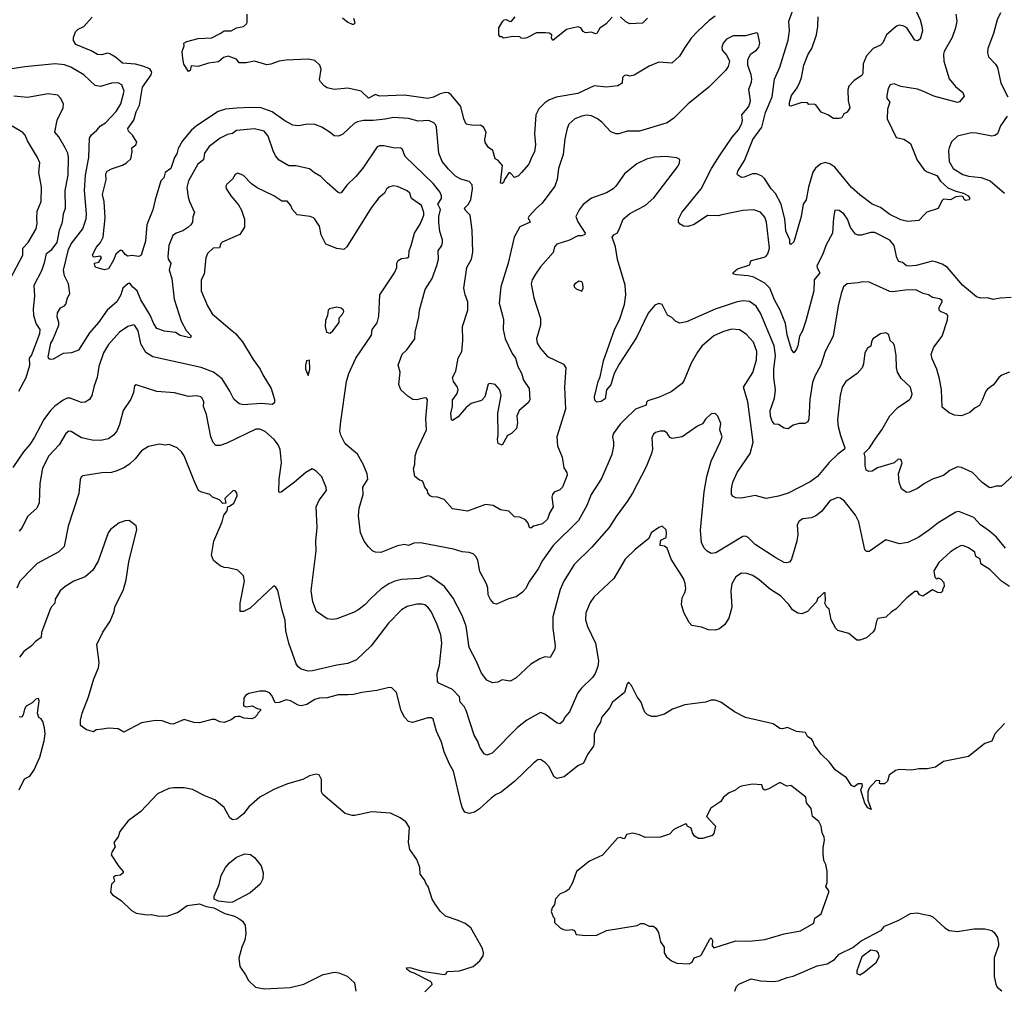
# Model space of a CAD drawing. Extents: x 1863118 to 1989590, y 394482 to 532474.
# Tile 195 of 215: x 1931679 to 1938836, y 502302 to 509355. Entities that reach past the tile are written whole.
import ezdxf

# ---------------------------------------------------------------- set-up
doc = ezdxf.new("R2010")
doc.units = 0

msp = doc.modelspace()

# ---------------------------------------------------------------- linework, layer by layer
at = {"layer": '0CON20XD'}
for points in [[(1938164.2, 509485), (1938224.4, 509355), (1938237.7, 509307.7), (1938241.5, 509275), (1938225, 509213.3), (1938205, 509201.2), (1938185, 509206.2), (1938127.1, 509295), (1938105, 509307.8), (1938075, 509314.4), (1938052.7, 509307.3), (1937979.2, 509245), (1937952.1, 509187.9), (1937935, 509171.4), (1937883.6, 509146.4), (1937835, 509093.8), (1937809.2, 509035), (1937806.9, 508965), (1937801.1, 508948.9), (1937745, 508913.5), (1937706.8, 508873.2), (1937698.7, 508845), (1937700.9, 508765), (1937713.1, 508715), (1937695, 508684.2), (1937669.3, 508670.7), (1937655, 508643.3), (1937635, 508636.2), (1937595, 508637.5), (1937552.5, 508665), (1937504.3, 508684.3), (1937465, 508737.5), (1937455, 508742.5), (1937415, 508740), (1937405, 508750), (1937365, 508752.5), (1937285, 508726.7), (1937275, 508730), (1937274.2, 508754.2), (1937290, 508805), (1937329.6, 508860.4), (1937348.9, 508901.1), (1937361.5, 508935), (1937379.2, 509025), (1937410, 509105), (1937436.6, 509145), (1937470, 509245), (1937481.8, 509305), (1937483.2, 509375)], [(1938482.9, 509395), (1938491.4, 509345), (1938481.9, 509295), (1938456.7, 509225), (1938400, 509125), (1938394.3, 509105), (1938395.7, 509055), (1938434.6, 508924.6), (1938480.3, 508870.3), (1938535.7, 508825.7), (1938545, 508800), (1938511.7, 508758.3), (1938495, 508752.5), (1938325, 508798.5), (1938245, 508835.5), (1938205, 508850.5), (1938085, 508870), (1938035, 508890), (1938007, 508883), (1937991.2, 508855), (1937981.2, 508805), (1937983.3, 508785), (1938004, 508755), (1937986.7, 508705), (1937984.2, 508635), (1938050.3, 508500.3), (1938105, 508486.2), (1938153.3, 508455), (1938203.6, 508333.6), (1938253.7, 508263.7), (1938275, 508249.2), (1938345, 508222.9), (1938372.3, 508182.3), (1938424.6, 508134.6), (1938485, 508108.6), (1938540, 508095), (1938573.3, 508075), (1938586.7, 508055), (1938580, 508045), (1938555, 508041.2), (1938545, 508047.5), (1938538, 508068), (1938525, 508073.8), (1938485, 508068.6), (1938445, 508046.2), (1938395, 508050.8), (1938381.7, 508038.3), (1938355.8, 507984.2), (1938274.1, 507955.9), (1938260, 507945), (1938213.9, 507896.1), (1938135, 507888.8), (1938085, 507901.4), (1938005, 507938.8), (1937935, 507990), (1937875, 508015.7), (1937785, 508083.3), (1937726, 508136), (1937605, 508284.5), (1937568.1, 508308.1), (1937535, 508316.7), (1937502.4, 508307.6), (1937463.9, 508276.1), (1937445, 508246.7), (1937412.4, 508137.6), (1937396.8, 508045), (1937374.6, 508015), (1937360.5, 507925), (1937305, 507741.2), (1937285, 507721.2), (1937276.4, 507726.4), (1937276, 507755), (1937248.1, 507818.1), (1937245.9, 507855), (1937240.8, 507905), (1937215, 508015.7), (1937172.3, 508092.3), (1937142.2, 508125), (1937092.2, 508202.2), (1937070.2, 508220.2), (1937035, 508234.4), (1937005, 508234.3), (1936945, 508210), (1936925, 508208.8), (1936896.7, 508226.7), (1936894, 508235), (1936899.4, 508255), (1936948.1, 508331.9), (1937009.3, 508485), (1937074, 508575), (1937100.1, 508679.9), (1937148.9, 508795), (1937166.7, 508923.3), (1937205, 509010), (1937265, 509207.5), (1937274.4, 509275), (1937270, 509345), (1937297.3, 509417.3)], [(1938808.8, 509405), (1938784.2, 509355), (1938757.5, 509255), (1938717.5, 509145), (1938714.2, 509115), (1938721.2, 509085), (1938772.7, 509032.7), (1938787.9, 509007.9), (1938810, 508895), (1938861.9, 508795)], [(1932315, 508253.8), (1932345, 508270.8), (1932425, 508298.1), (1932455, 508315.8), (1932485.8, 508345), (1932495.6, 508395), (1932494.2, 508425), (1932523.6, 508446.4), (1932530.8, 508465), (1932498.6, 508515), (1932469.1, 508545), (1932465.3, 508565), (1932507.8, 508625), (1932526.3, 508685), (1932549.8, 508735), (1932571, 508865), (1932633.3, 508955), (1932640, 508975), (1932625, 508998.9), (1932575, 509017.8), (1932521.3, 509031.3), (1932425, 509038.8), (1932375, 509081.8), (1932335, 509106.4), (1932315, 509110.9), (1932275, 509100.9), (1932243.5, 509103.5), (1932198.4, 509128.4), (1932086, 509175), (1932070, 509205), (1932070, 509225), (1932084.1, 509265.9), (1932103.9, 509286.1), (1932144, 509306), (1932205, 509373.3)], [(1936735, 509381.5), (1936690.9, 509349.1), (1936605, 509270), (1936560.1, 509219.9), (1936515, 509154), (1936475, 509090.8), (1936419.7, 509040.3), (1936324.4, 509045.6), (1936255, 509016.9), (1936145, 508952.5), (1936115, 508943.8), (1936093, 508953), (1936075, 508950), (1936061.2, 508935), (1936058, 508895), (1936026.2, 508875), (1935945, 508864.6), (1935855, 508874.3), (1935735, 508817.9), (1935578.1, 508791.9), (1935525, 508770), (1935495, 508750.5), (1935452.9, 508707.1), (1935430.8, 508665), (1935421.1, 508525), (1935427.8, 508445), (1935421.9, 508395), (1935398.6, 508355), (1935380, 508305), (1935325.7, 508245), (1935305, 508220.8), (1935275, 508208.8), (1935245, 508242.5), (1935235, 508242.5), (1935202.5, 508195), (1935195, 508172.5), (1935185, 508163.8), (1935175, 508167.5), (1935187.5, 508295), (1935155, 508333.8), (1935134.2, 508345), (1935118.6, 508405), (1935086.4, 508426.4), (1935062, 508462), (1935060, 508485), (1935069.2, 508535), (1935052.3, 508572.3), (1935028.3, 508588.3), (1934975.9, 508585.9), (1934925, 508596.7), (1934907.5, 508635), (1934884.5, 508725), (1934815, 508810), (1934795, 508824.4), (1934775, 508826.7), (1934735, 508816.7), (1934686.9, 508793.1), (1934645, 508783.8), (1934476.9, 508806.9), (1934295, 508798.5), (1934265, 508811.9), (1934215, 508784.4), (1934161.2, 508835), (1934065, 508858.5), (1933965, 508847.5), (1933915, 508860), (1933895, 508872), (1933865, 508903.8), (1933858.8, 508918.8), (1933870.6, 508995), (1933860, 509025), (1933825, 509058.9), (1933775, 509068.9), (1933615, 509061.2), (1933565, 509053.8), (1933505, 509031.3), (1933475, 509026.8), (1933385, 509053.5), (1933325, 509040.9), (1933275, 509042.5), (1933255, 509068.8), (1933195, 509090.8), (1933159.8, 509080.2), (1933125, 509048.8), (1933051.7, 509038.3), (1932975, 509016.2), (1932925, 509020), (1932917.5, 508985), (1932905, 508980), (1932873, 509033), (1932863.9, 509073.9), (1932860, 509125), (1932873.3, 509165), (1932872.5, 509185), (1932892.5, 509197.5), (1932975, 509218.6), (1933075, 509224.3), (1933135.8, 509254.2), (1933165, 509273.8), (1933215, 509273.8), (1933255, 509296.2), (1933305, 509306.7), (1933327.5, 509325), (1933332.5, 509335), (1933332.5, 509395)], [(1934025, 509368.8), (1934065, 509337.5), (1934095, 509322.5), (1934107, 509323), (1934117, 509333), (1934107.5, 509365)], [(1935986.1, 509373.9), (1935940.8, 509325), (1935895.6, 509294.4), (1935875, 509254.2), (1935865, 509251.4), (1935835, 509264.4), (1935790.7, 509260.7), (1935775, 509270), (1935758.8, 509295), (1935735, 509304.3), (1935652.5, 509285), (1935555, 509203.8), (1935545, 509220), (1935545.9, 509245.9), (1935526.9, 509256.9), (1935500, 509260), (1935435, 509260.5), (1935365, 509223.3), (1935345, 509217.5), (1935325, 509220), (1935315, 509230), (1935265, 509232.5), (1935195, 509220), (1935185, 509230), (1935171.7, 509231.7), (1935162.5, 509245), (1935162.5, 509295), (1935190, 509345), (1935200, 509355), (1935215, 509357.5), (1935242.7, 509342.7), (1935255, 509344), (1935280, 509375)], [(1936242.7, 509367.3), (1936205, 509329.6), (1936115, 509324.2), (1936085, 509340), (1936046.7, 509375)], [(1938885, 507335.8), (1938805, 507332), (1938755, 507322.5), (1938715, 507333.1), (1938665, 507331.5), (1938635, 507341.1), (1938532, 507425), (1938424.2, 507555), (1938385, 507579.4), (1938335, 507596.7), (1938315, 507599.5), (1938195, 507569.7), (1938145, 507563.1), (1938126.2, 507566.2), (1938095, 507590.8), (1938068.9, 507598.9), (1938055, 507623.8), (1938035.4, 507715), (1938005, 507753.5), (1937895, 507808.9), (1937865, 507809.4), (1937795, 507789.2), (1937775, 507789.2), (1937755, 507797.5), (1937717.1, 507845), (1937695.6, 507905), (1937670.8, 507945), (1937635, 507969.2), (1937605, 507970), (1937594, 507915), (1937587, 507803), (1937541.1, 507718.9), (1937513.6, 507646.4), (1937473.8, 507566.2), (1937475, 507551.2), (1937495.5, 507515), (1937454.5, 507465), (1937451.2, 507385), (1937393.4, 507166.6), (1937369.5, 507095), (1937348.2, 507055), (1937335.4, 506984.6), (1937325, 506961.2), (1937305, 506933.3), (1937288.3, 506958.3), (1937258.7, 507065), (1937245, 507147.5), (1937207.1, 507245), (1937165, 507320), (1937132.5, 507405), (1937095, 507440.9), (1937015, 507483.3), (1936975, 507493.3), (1936890.6, 507500.6), (1936870, 507505), (1936862.5, 507515), (1936895.8, 507544.2), (1936987.3, 507572.7), (1936990, 507595), (1936998, 507605), (1937091.1, 507628.9), (1937102.9, 507635), (1937116.1, 507653.9), (1937128.2, 507695), (1937107.1, 507885), (1937095, 507920), (1937065, 507956.7), (1937015, 507974.5), (1936935, 507968.5), (1936782.4, 507937.6), (1936755, 507930.8), (1936677.7, 507932.3), (1936582.7, 507867.3), (1936535, 507852.5), (1936505, 507856), (1936479.7, 507869.7), (1936468, 507885), (1936467.5, 507905), (1936491.9, 507955), (1936631.4, 508125), (1936708.5, 508275), (1936764.7, 508365.3), (1936858.9, 508501.1), (1936904.5, 508555), (1936928, 508602), (1936932.1, 508625), (1936927.1, 508662.9), (1936978.9, 508725), (1936992.1, 508765), (1936979.1, 508850.9), (1936998.6, 508901.4), (1937000.5, 508925), (1936996.5, 508955), (1936971.5, 509025), (1936970.9, 509065), (1936992.5, 509107.5), (1937034, 509135), (1937051.4, 509155), (1937059.4, 509185), (1937045.7, 509255), (1937035, 509260), (1936955, 509237.5), (1936865, 509238.1), (1936816, 509215), (1936792.5, 509185), (1936782, 509155), (1936786.2, 509135), (1936818.8, 509095), (1936837.5, 509055), (1936829.2, 509015), (1936809.2, 508985), (1936689.2, 508865), (1936538.1, 508745), (1936435, 508639.2), (1936385, 508605.7), (1936185, 508545.6), (1936095, 508546), (1936035, 508526.2), (1936015, 508526.2), (1935975, 508540), (1935910.7, 508610.7), (1935878.8, 508635), (1935835, 508656.7), (1935799.3, 508660.7), (1935765, 508654.4), (1935715, 508634.3), (1935671.4, 508595), (1935658.1, 508565), (1935640.7, 508489.3), (1935630.6, 508375), (1935595.6, 508275), (1935585.6, 508195), (1935569.4, 508145), (1935477.9, 508022.1), (1935435, 507986.2), (1935380, 507925), (1935374.3, 507915), (1935388.8, 507885), (1935315, 507850.8), (1935272.9, 507775), (1935230, 507585), (1935175.6, 507415), (1935163.6, 507295), (1935187.8, 507205), (1935195.5, 507174.5), (1935193.1, 507105), (1935208.1, 507035), (1935259.4, 506929.4), (1935283.8, 506895), (1935300, 506835), (1935325.4, 506785.4), (1935340, 506735), (1935383.1, 506675), (1935388.1, 506591.9), (1935375, 506570.8), (1935308.6, 506515), (1935293.3, 506475), (1935298.5, 506425), (1935289.1, 506385), (1935255, 506347.5), (1935225, 506333.8), (1935185, 506263.3), (1935156.2, 506275), (1935150.9, 506305), (1935156.7, 506335), (1935153.4, 506496.6), (1935178.6, 506625), (1935169.2, 506665), (1935135, 506703.8), (1935097.5, 506712.5), (1935085, 506707.5), (1935058.8, 506615), (1935035, 506588), (1934960.8, 506565), (1934925, 506537.1), (1934865, 506470), (1934825, 506442.5), (1934818.3, 506448.3), (1934812.6, 506492.6), (1934823.8, 506545), (1934825, 506593.3), (1934856.9, 506635), (1934865.5, 506665), (1934861.5, 506685), (1934832.2, 506725), (1934825.6, 506755), (1934849.5, 506800.5), (1934865.4, 506894.6), (1934891.9, 506945), (1934899.4, 507025), (1934897.5, 507125), (1934937.1, 507245), (1934935.7, 507305), (1934915.8, 507355), (1934906.9, 507405), (1934929.5, 507555), (1934963.6, 507615), (1934972.3, 507665), (1934966.7, 507825), (1934953.1, 507935), (1934919.1, 507969.1), (1934913.1, 507985), (1934938.9, 508011.1), (1934958.2, 508045), (1934970, 508125), (1934968.6, 508155), (1934945, 508179.2), (1934885, 508195.6), (1934847.1, 508217.1), (1934795, 508268.1), (1934750, 508325), (1934725.6, 508385), (1934707.8, 508575), (1934702.5, 508592.5), (1934690, 508605), (1934652.8, 508622.8), (1934575, 508617.9), (1934505, 508636.4), (1934395, 508645.5), (1934335, 508631.5), (1934247.9, 508622.1), (1934177.4, 508622.6), (1934135, 508613.6), (1934109.8, 508600.2), (1934025, 508521.2), (1933995, 508510), (1933965, 508510.8), (1933934.7, 508534.7), (1933875.3, 508575.3), (1933825, 508594.5), (1933773.4, 508596.6), (1933704.2, 508584.2), (1933665, 508589.2), (1933605, 508619.5), (1933515, 508685.9), (1933435, 508714.7), (1933355, 508717.8), (1933255, 508711.8), (1933175, 508704.6), (1933120.7, 508689.3), (1932963.1, 508585), (1932925, 508550), (1932861.8, 508475), (1932829.7, 508420.3), (1932819.8, 508380.2), (1932804.5, 508355), (1932777.1, 508275), (1932735.4, 508245), (1932727.1, 508205), (1932705, 508183.8), (1932664.4, 508045.6), (1932645.5, 507974.5), (1932603.1, 507865), (1932594.1, 507745.9), (1932562, 507645), (1932545, 507633.8), (1932495, 507640.5), (1932465, 507637.1), (1932445, 507649.2), (1932425, 507676.2), (1932410.3, 507679.7), (1932378, 507652), (1932361.7, 507608.3), (1932325, 507544.6), (1932295, 507537.5), (1932233.8, 507555), (1932224.2, 507565), (1932223.3, 507585), (1932255, 507592.2), (1932273.1, 507625), (1932265, 507638), (1932215, 507628.8), (1932208.6, 507645), (1932235, 507700), (1932266.5, 507735), (1932285.3, 507774.7), (1932300.4, 507915), (1932293.9, 508033.9), (1932280, 508085), (1932307.3, 508192.7), (1932304.3, 508235), (1932315, 508253.8)], [(1938475, 506482.5), (1938435, 506497.5), (1938385, 506540), (1938379.5, 506665), (1938365.5, 506745.5), (1938346.4, 506816.4), (1938311.3, 506891.3), (1938304.3, 506924.3), (1938324.2, 506975), (1938383.9, 507056.1), (1938423.5, 507175), (1938424.6, 507204.6), (1938417.8, 507215), (1938372, 507235), (1938362.2, 507245), (1938361.8, 507265), (1938384.5, 507305), (1938383.3, 507315), (1938365, 507326.9), (1938315, 507336.9), (1938285.8, 507355.8), (1938246.3, 507366.3), (1938192.5, 507392.5), (1938115, 507390.9), (1938025, 507377.8), (1938005, 507381.1), (1937855, 507448.8), (1937805, 507451.2), (1937775, 507442), (1937695, 507436.9), (1937667.1, 507415), (1937651.4, 507365), (1937628.1, 507275), (1937592.9, 507055), (1937534.3, 506945), (1937501.9, 506845), (1937458.1, 506765), (1937441.4, 506718.6), (1937422.7, 506595), (1937415.6, 506455), (1937407.1, 506432.9), (1937385, 506420.9), (1937345, 506420.9), (1937301.9, 506408.1), (1937265, 506382), (1937235, 506386), (1937195, 506413.3), (1937165, 506415.8), (1937147.8, 506437.8), (1937135.7, 506474.3), (1937134.5, 506515), (1937164.5, 506605), (1937173.6, 506665), (1937161.1, 506755), (1937160.6, 506815), (1937172.2, 506915), (1937164.1, 506985), (1937065, 507222.5), (1937032.7, 507272.7), (1936985, 507308.5), (1936938.3, 507311.7), (1936895, 507304.4), (1936735, 507252.5), (1936525, 507160), (1936475, 507150), (1936445, 507163.3), (1936420.5, 507190.5), (1936388.3, 507208.3), (1936350, 507285), (1936325, 507293.8), (1936295, 507281.2), (1936246.8, 507223.2), (1936161.4, 507045), (1936037.5, 506852.5), (1935999.2, 506785), (1935975, 506702.5), (1935944.4, 506665.6), (1935935, 506601.2), (1935905, 506580), (1935875, 506576.2), (1935860.5, 506590.5), (1935858, 506615), (1935884.2, 506725), (1935899.1, 506760.9), (1935923.3, 506875), (1936005, 507108.8), (1936038.2, 507175), (1936075.5, 507285), (1936085.4, 507355.4), (1936080.5, 507425), (1936025, 507612.5), (1936010, 507705), (1935985.8, 507775), (1935998.9, 507791.1), (1936024.3, 507805.7), (1936038.8, 507838.8), (1936066, 507905), (1936115, 507945.8), (1936225, 508005.7), (1936288.6, 508061.4), (1936460, 508285), (1936475, 508312.5), (1936478.3, 508338.3), (1936455, 508351.2), (1936375, 508360), (1936294.5, 508355.5), (1936235, 508341.4), (1936165, 508308.6), (1936075, 508236.2), (1936013.3, 508145), (1935993.3, 508125), (1935945, 508098), (1935835, 508059.2), (1935775, 508012), (1935745, 507973.8), (1935722.5, 507925), (1935735, 507886.7), (1935789.2, 507805), (1935785.8, 507795), (1935765, 507785.6), (1935735, 507785.5), (1935675, 507751.9), (1935584, 507725), (1935567.5, 507705), (1935555.6, 507664.4), (1935465, 507560), (1935428.1, 507505), (1935404.4, 507465), (1935395.7, 507435), (1935415.7, 507335), (1935465.6, 507185), (1935465.7, 507135), (1935435.6, 507035), (1935441.1, 507005), (1935464.6, 506964.6), (1935515, 506908), (1935631.2, 506851.2), (1935648.8, 506825), (1935639.2, 506685), (1935645.6, 506525), (1935584.5, 506325), (1935587.4, 506257.4), (1935621.4, 506175), (1935635, 506097.5), (1935655.8, 506065), (1935659.2, 506045), (1935625, 505958.8), (1935605, 505938.8), (1935565, 505922), (1935552.5, 505905), (1935548.1, 505885), (1935557.8, 505815), (1935530, 505770), (1935514.3, 505725), (1935479.1, 505690.9), (1935414.4, 505675.6), (1935395, 505660), (1935384, 505665), (1935375, 505697.5), (1935355, 505720), (1935315, 505741.2), (1935275, 505743.3), (1935233.6, 505783.6), (1935175, 505793.3), (1935120, 505825), (1935065, 505831.2), (1934935, 505784.3), (1934825, 505801.2), (1934765, 505869.4), (1934715, 505886), (1934677.3, 505887.3), (1934663.3, 505895), (1934646.7, 505915), (1934642.5, 505935), (1934625, 505957.5), (1934611.2, 505995), (1934604.1, 506004.1), (1934585, 506010), (1934551.2, 506035), (1934541.7, 506091.7), (1934550, 506125), (1934553.1, 506185), (1934565.4, 506224.6), (1934636.2, 506375), (1934630.5, 506455), (1934642.5, 506592.5), (1934635.6, 506605.6), (1934625, 506608), (1934565, 506593.8), (1934536.1, 506596.1), (1934499.2, 506619.2), (1934450, 506665), (1934433.8, 506705), (1934443.8, 506795), (1934430.8, 506845), (1934458, 506925), (1934492, 506955), (1934551.2, 507035), (1934552.5, 507085), (1934580.8, 507195), (1934584.3, 507245), (1934627.1, 507395), (1934677.5, 507475), (1934711.2, 507568.8), (1934722.2, 507615), (1934721.4, 507675), (1934747.1, 507715), (1934753.1, 507735), (1934753.1, 507755), (1934733.3, 507815), (1934724.6, 507884.6), (1934724.7, 507925.3), (1934736.9, 507975), (1934717.1, 508015), (1934745.3, 508054.7), (1934745.5, 508075), (1934732.5, 508105), (1934684.5, 508165), (1934480.7, 508360.7), (1934458, 508418), (1934445, 508423.8), (1934405, 508422.2), (1934325, 508438.9), (1934295, 508438.6), (1934278.3, 508431.7), (1934173.7, 508276.3), (1934122.5, 508215), (1934056.6, 508153.4), (1934015, 508098), (1934005, 508094), (1933995, 508098.8), (1933915, 508169.2), (1933868, 508215), (1933822, 508242), (1933785, 508272.5), (1933685, 508294.2), (1933635, 508294.3), (1933565, 508334.2), (1933539.2, 508365), (1933521.1, 508401.1), (1933485, 508510), (1933455, 508544.4), (1933385, 508562.7), (1933255, 508549.1), (1933225, 508529.4), (1933188.6, 508521.4), (1933136, 508495), (1933057, 508433), (1933021.1, 508385), (1933013.7, 508336.3), (1932974.4, 508305), (1932906.2, 508183.8), (1932892.5, 508135), (1932904.4, 508065), (1932911.9, 508035), (1932949.2, 507955), (1932937.8, 507922.2), (1932934.4, 507885), (1932922.5, 507865), (1932900, 507845), (1932865, 507820.6), (1932815, 507804.3), (1932792.8, 507787.2), (1932763.6, 507715), (1932754.5, 507635.5), (1932758.9, 507615), (1932776.5, 507585), (1932765.6, 507535), (1932784.5, 507474.5), (1932800.5, 507325), (1932851.4, 507165), (1932887.7, 507097.7), (1932925, 507056.7), (1932923, 507047), (1932915, 507044), (1932845, 507060.6), (1932812.3, 507082.3), (1932731.7, 507091.7), (1932675, 507111.5), (1932652.9, 507145), (1932627.6, 507207.6), (1932558.5, 507318.5), (1932532.5, 507385), (1932500.7, 507410.7), (1932485, 507434.3), (1932475, 507439.4), (1932465, 507435.6), (1932428.6, 507405), (1932413.2, 507356.8), (1932384.4, 507305), (1932315, 507244.4), (1932250.9, 507155), (1932185, 507079.5), (1932106.5, 506953.5), (1932055, 506933.1), (1931995, 506929.4), (1931922.6, 506887.4), (1931904.7, 506884.7), (1931890.5, 506890.5), (1931884.7, 506905.3), (1931904, 507005), (1931920.1, 507029.9), (1931964, 507135), (1931964, 507155), (1931950.6, 507195), (1931954.7, 507225), (1931975, 507261.9), (1932003.9, 507276.1), (1932015, 507288.6), (1932025.4, 507334.6), (1932044, 507365), (1932033.8, 507435), (1932004.4, 507495), (1931997.8, 507535), (1932033, 507685), (1932053.3, 507726.7), (1932136.7, 507835), (1932161.5, 507908.5), (1932163.8, 507945), (1932148.7, 508115), (1932156.3, 508225), (1932182.3, 508355), (1932185.6, 508495), (1932200.4, 508519.6), (1932238.3, 508551.7), (1932265, 508584.4), (1932302.5, 508605), (1932381.1, 508688.9), (1932413.6, 508745), (1932437.1, 508835), (1932421.5, 508881.5), (1932395, 508895.6), (1932345, 508894.4), (1932265, 508870), (1932227, 508877), (1932145, 508954.4), (1932050.5, 509009.5), (1932005, 509027.5), (1931935.4, 509035.4), (1931715, 509012.9), (1931575, 508991.5)], [(1931673.2, 506655), (1931725.8, 506754.2), (1931752.2, 506845), (1931749.3, 506895), (1931764.7, 506915), (1931825.5, 507075.5), (1931826.7, 507105), (1931797.4, 507147.4), (1931782.3, 507205), (1931779.6, 507255), (1931788.9, 507345), (1931782.7, 507425), (1931838.5, 507531.5), (1931861.1, 507598.9), (1931874.5, 507655), (1931912.2, 507685), (1931950.4, 507735), (1931968.2, 507825), (1931989.2, 507885), (1931996.5, 507945), (1932010.9, 507985), (1932010, 508115), (1932031.8, 508225), (1932034.6, 508355), (1932027.9, 508385), (1932008.9, 508425), (1931962.5, 508505), (1931933, 508537), (1931950, 508625), (1931995.7, 508715), (1931996.9, 508745), (1931975, 508786), (1931956.2, 508806.2), (1931885, 508815.7), (1931735, 508790.6), (1931635, 508798.5)], [(1938856.7, 508655), (1938808.9, 508585), (1938786.7, 508525), (1938767, 508513), (1938745, 508508.9), (1938635, 508531.8), (1938595, 508532.7), (1938495, 508509.2), (1938453.4, 508466.6), (1938434.2, 508425), (1938430, 508405), (1938435.8, 508325), (1938465, 508274), (1938535, 508230.8), (1938575, 508218.6), (1938668.7, 508208.7), (1938734.2, 508184.2), (1938838.8, 508095)], [(1931611.5, 507475), (1931701.8, 507645), (1931700.9, 507695), (1931740.9, 507735), (1931799.5, 507835), (1931806.9, 507875), (1931802.5, 507915), (1931806.7, 507965), (1931835.5, 508035), (1931838, 508138), (1931817.8, 508245), (1931824.4, 508315), (1931807.8, 508355), (1931735.5, 508475), (1931718.1, 508515), (1931700.8, 508535), (1931625, 508580.6)], [(1934525, 507714.2), (1934549.1, 507805), (1934591.5, 507875), (1934616.8, 507935), (1934617.3, 507955), (1934600.5, 508005), (1934527.1, 508055), (1934515, 508095.8), (1934495, 508110.6), (1934425, 508141.9), (1934393.2, 508146.8), (1934362.4, 508137.6), (1934345, 508123.8), (1934330.8, 508095), (1934289.7, 508060.3), (1934232.8, 507987.2), (1934056, 507705), (1934035, 507686.2), (1933985, 507692), (1933903.3, 507725), (1933871.2, 507791.2), (1933857.5, 507855), (1933825, 507906.2), (1933815, 507916.2), (1933790, 507925), (1933696.4, 507936.4), (1933659.3, 507979.3), (1933650, 508005), (1933623, 508037), (1933585, 508036.7), (1933526.4, 508076.4), (1933404.5, 508134.5), (1933362.6, 508162.6), (1933305, 508223.8), (1933265, 508240), (1933245, 508230), (1933225, 508196.2), (1933185, 508160), (1933176.7, 508145), (1933179.3, 508129.3), (1933214, 508075), (1933269.1, 508009.1), (1933291.7, 507971.7), (1933312.5, 507905), (1933312.7, 507847.3), (1933280, 507795), (1933150.3, 507739.7), (1933140.9, 507729.1), (1933132.1, 507697.9), (1933085, 507695.7), (1933044, 507655), (1933030.8, 507625), (1933018.6, 507505), (1932997.8, 507465), (1932996.9, 507385), (1933044.4, 507275), (1933078, 507218), (1933222.5, 507095), (1933248.6, 507075), (1933299.4, 507015), (1933375.5, 506885.5), (1933427.1, 506815), (1933445, 506773.8), (1933505.7, 506675), (1933532, 506595), (1933530, 506570), (1933515, 506558.8), (1933435, 506565.5), (1933305, 506556.9), (1933275, 506562.5), (1933236.4, 506596.4), (1933206.6, 506656.6), (1933150.4, 506745), (1933087.1, 506795), (1932998.7, 506828.7), (1932645.4, 506905.4), (1932595, 506937.1), (1932558.9, 506998.9), (1932540, 507095), (1932515, 507134), (1932505, 507137.5), (1932465, 507125.8), (1932405, 507084.4), (1932325, 506995.7), (1932286.7, 506935), (1932254.4, 506835), (1932242.9, 506755), (1932220, 506695), (1932204, 506625), (1932186, 506595), (1932155, 506575.8), (1932127, 506573), (1932045, 506604.5), (1932025, 506604.5), (1931995, 506591.5), (1931935, 506547.5), (1931902.5, 506515), (1931855, 506450), (1931784.2, 506315.8), (1931752, 506268), (1931707.5, 506215), (1931629.4, 506100.6)], [(1938903.8, 506045), (1938815, 505966.2), (1938776.4, 505966.4), (1938736.1, 505953.9), (1938725, 505956.7), (1938675, 505991.2), (1938605, 506064), (1938525, 506100), (1938495, 506105.7), (1938441.2, 506078.8), (1938395, 506043.3), (1938315, 506015.7), (1938255.6, 505984.4), (1938205, 505948.8), (1938145, 505921.2), (1938125, 505920), (1938088.8, 505945), (1938072.9, 505995), (1938067.1, 506055), (1938093.8, 506135), (1938085, 506158.8), (1938065, 506161.2), (1938035.5, 506134.5), (1937915, 506098), (1937875, 506073.8), (1937851.7, 506071.7), (1937832.5, 506082.5), (1937824.2, 506115), (1937825.8, 506175), (1937817.5, 506205), (1937855.6, 506244.4), (1937902.5, 506315), (1937945.8, 506375), (1938005, 506476), (1938062.6, 506537.4), (1938145, 506592), (1938157.1, 506605), (1938165.5, 506634.5), (1938153.1, 506685), (1938087.6, 506747.6), (1938059.4, 506795), (1938051.9, 506825), (1938050.6, 506915), (1938036.8, 506986.8), (1938028, 507005), (1938006.2, 507025), (1937995.8, 507065.8), (1937975, 507078.8), (1937935, 507073.3), (1937881.2, 507035), (1937870, 507015), (1937865, 506983.3), (1937842.4, 506967.6), (1937821.4, 506935), (1937812.5, 506855), (1937802, 506825), (1937766, 506785), (1937683.4, 506726.6), (1937656.5, 506685), (1937643.3, 506625), (1937624.4, 506445), (1937627.9, 506397.9), (1937644.4, 506334.4), (1937676.9, 506245), (1937675.7, 506235), (1937625, 506197.5), (1937563.1, 506136.9), (1937477.5, 506035), (1937425, 505997.8), (1937265, 505914.4), (1937195, 505892.5), (1937105, 505876.7), (1937025, 505898.1), (1936925, 505879.2), (1936885, 505881.2), (1936865, 505890), (1936854.2, 505905), (1936851.9, 505945), (1936862.2, 505995), (1936894.4, 506065), (1936988.4, 506201.6), (1937010.4, 506285), (1936971.1, 506578.9), (1936939.2, 506685), (1937008.3, 506791.7), (1937034.6, 506884.6), (1937037.7, 506945), (1937012.5, 507012.5), (1936960.7, 507070.7), (1936912.4, 507102.4), (1936855, 507106.2), (1936795, 507090.4), (1936725, 507057.8), (1936637.6, 506982.4), (1936605, 506940), (1936560.9, 506859.1), (1936510, 506735), (1936495, 506712), (1936415, 506650.8), (1936327.6, 506612.4), (1936245, 506585.8), (1936235.8, 506575), (1936232.5, 506555), (1936155, 506525.6), (1936075, 506447.1), (1936044, 506416), (1935992, 506345), (1935988, 506325), (1935995.7, 506285.7), (1935994.2, 506255), (1935982.5, 506195), (1935908, 506022), (1935833.1, 505905), (1935801.4, 505825), (1935740.6, 505715), (1935556, 505534), (1935478.9, 505425), (1935447.8, 505365), (1935385.5, 505274.5), (1935355, 505218.8), (1935334.4, 505195.6), (1935287.9, 505162.1), (1935232.6, 505147.4), (1935145, 505106.7), (1935125, 505112.5), (1935102.1, 505142.1), (1935084.3, 505175), (1935082.9, 505225), (1935072.9, 505255), (1935024.3, 505345), (1935008.3, 505428.3), (1934995, 505453.8), (1934975, 505472.5), (1934945, 505482.5), (1934895, 505487.5), (1934832.3, 505507.7), (1934592.3, 505552.3), (1934545, 505551.4), (1934505.6, 505534.4), (1934475, 505540.6), (1934425, 505532.9), (1934305, 505484.3), (1934265, 505486), (1934245, 505494), (1934213.3, 505525), (1934183.3, 505565), (1934156.7, 505625), (1934141.2, 505748.8), (1934145.7, 505805), (1934174.5, 505905.5), (1934172.1, 505957.9), (1934209.2, 506015), (1934205.8, 506055.8), (1934176.2, 506125), (1934135, 506196.7), (1934043.9, 506273.9), (1934012, 506335), (1934006.2, 506365), (1934012.5, 506435), (1934053.4, 506726.6), (1934072.5, 506785), (1934122.9, 506895), (1934236.2, 507063.8), (1934240.6, 507105), (1934278.3, 507151.7), (1934289.1, 507200.9), (1934296.9, 507355), (1934404.3, 507515), (1934420.6, 507555), (1934420.9, 507585), (1934428.9, 507605), (1934455, 507620.5), (1934495, 507624.5), (1934507.5, 507632.5), (1934509.5, 507675), (1934525, 507714.2)], [(1935765, 507382.5), (1935775.8, 507404.2), (1935772, 507435), (1935765, 507450), (1935745, 507456.2), (1935713.3, 507435), (1935706.2, 507425), (1935708.8, 507415), (1935725, 507398.8), (1935765, 507382.5)], [(1933935, 507077.5), (1933955, 507093.3), (1934001.2, 507155), (1934001.2, 507188.8), (1934026.2, 507215), (1934033.8, 507235), (1934033.3, 507245), (1934015, 507260), (1933985, 507266.7), (1933930, 507255), (1933920, 507245), (1933916.7, 507205), (1933900.7, 507169.3), (1933898.8, 507125), (1933910, 507085), (1933935, 507077.5)], [(1933775, 506770), (1933786.7, 506815), (1933785, 506880), (1933762.5, 506875), (1933757.5, 506845), (1933757.5, 506815), (1933775, 506770)], [(1938875, 506792.9), (1938817.6, 506772.4), (1938797.1, 506755), (1938758.7, 506701.3), (1938715, 506671.2), (1938701.2, 506655), (1938678.8, 506595), (1938655, 506552.5), (1938623.3, 506535), (1938585, 506500), (1938525, 506477.5), (1938475, 506482.5)], [(1938844.2, 505515), (1938778.6, 505595), (1938729.2, 505639.2), (1938664.3, 505685), (1938615, 505737.1), (1938505, 505782), (1938485, 505775.8), (1938355, 505699.4), (1938295, 505649.4), (1938214, 505595), (1938135, 505556.9), (1938075, 505545.7), (1937975, 505575.8), (1937855, 505491.2), (1937835, 505490), (1937823, 505503), (1937778.8, 505705), (1937755.5, 505755), (1937675, 505857.5), (1937645, 505879.2), (1937625, 505883.3), (1937569.8, 505860.2), (1937508.3, 505781.7), (1937465, 505749.2), (1937434.3, 505735.7), (1937372, 505728), (1937345, 505711.2), (1937331.4, 505685), (1937335.7, 505615), (1937328.1, 505565), (1937289.2, 505435), (1937275, 505414), (1937255, 505408), (1937235, 505411.4), (1937175, 505444.4), (1937025, 505540.6), (1936975, 505592), (1936955, 505602.5), (1936935, 505599.2), (1936740.3, 505479.7), (1936706, 505476), (1936675, 505492), (1936655, 505514.3), (1936634.4, 505555), (1936628.5, 505645), (1936654.5, 505924.5), (1936673.5, 506035), (1936705, 506146.7), (1936771.4, 506285), (1936784.2, 506325), (1936768, 506375), (1936775, 506420), (1936753.3, 506475), (1936735, 506493.3), (1936705, 506490), (1936665, 506453.3), (1936641.7, 506418.3), (1936605, 506400.8), (1936495, 506323.8), (1936421.7, 506311.7), (1936405, 506320), (1936385, 506350), (1936365, 506364), (1936335, 506365.8), (1936300, 506355), (1936285.9, 506344.1), (1936274.1, 506315.9), (1936280, 506235), (1936271.7, 506201.7), (1936232.9, 506105), (1936134.3, 505915), (1936095.4, 505854.6), (1936015, 505746), (1935964.3, 505665), (1935837.6, 505522.4), (1935709.2, 505395), (1935633.1, 505275), (1935606.7, 505215), (1935553.3, 505015), (1935554.4, 504934.4), (1935572, 504805), (1935568.8, 504781.2), (1935535, 504721.2), (1935495, 504724), (1935459.7, 504710.3), (1935395, 504672.5), (1935285, 504571.2), (1935245, 504548.8), (1935185, 504556.7), (1935155, 504540), (1935115, 504536.7), (1935073.3, 504555), (1935035, 504606.7), (1935000.3, 504690.3), (1934945, 504793.3), (1934925, 504946.7), (1934894.4, 505025), (1934830.6, 505150.6), (1934765.8, 505235), (1934665, 505310), (1934645, 505312.5), (1934585, 505294.4), (1934455, 505288.1), (1934405, 505275.6), (1934362, 505255), (1934303.9, 505216.1), (1934230.4, 505149.6), (1934187.2, 505102.8), (1934136.6, 505063.4), (1934105, 505046.2), (1933985, 505002), (1933955, 504996.2), (1933915, 505001.2), (1933836.2, 505055), (1933810.8, 505125), (1933798.6, 505205), (1933834.3, 505495.7), (1933831.9, 505565), (1933842.2, 505665), (1933834.4, 505815), (1933855, 505864), (1933908.1, 505935), (1933906.9, 505955), (1933875, 506034.2), (1933835, 506074), (1933805, 506092), (1933758, 506065), (1933676.8, 505993.2), (1933579.3, 505920.7), (1933568.3, 505918.3), (1933563.3, 505925), (1933565.9, 506015.9), (1933581.9, 506135), (1933572.6, 506232.6), (1933558.6, 506265), (1933531.1, 506301.1), (1933463.1, 506363.1), (1933425, 506380.5), (1933395, 506378.9), (1933185, 506278.1), (1933135, 506261.4), (1933105, 506260.8), (1933085, 506283.8), (1933068.1, 506325), (1933035.6, 506485), (1933015.8, 506544.2), (1933017.9, 506577.9), (1933006, 506605), (1932995, 506614), (1932965, 506621.4), (1932905, 506617.1), (1932805, 506643.3), (1932675, 506652.2), (1932525, 506701.2), (1932513.3, 506695), (1932505.8, 506645), (1932487, 506597), (1932431.1, 506515), (1932405, 506412.5), (1932385.8, 506365), (1932360, 506335), (1932325, 506310), (1932265, 506298.1), (1932205, 506300), (1932127.2, 506317.2), (1932052.7, 506362.7), (1932035, 506364), (1932015, 506348), (1931964.6, 506265.4), (1931890, 506185), (1931844.4, 506095), (1931824.4, 505985), (1931820.8, 505845), (1931804.4, 505805.6), (1931735, 505743.8), (1931697.5, 505665), (1931675, 505637.5)], [(1938875, 505237.1), (1938815, 505275.5), (1938730.5, 505360.5), (1938673.1, 505395), (1938665.6, 505405), (1938660, 505435), (1938630, 505455), (1938621.2, 505485), (1938575, 505517.5), (1938535, 505534), (1938517.7, 505532.3), (1938491.7, 505518.3), (1938445, 505489.2), (1938359.1, 505410.9), (1938325, 505350), (1938330, 505305), (1938345, 505290), (1938355, 505300), (1938375, 505290), (1938397.5, 505265), (1938400, 505235), (1938387.5, 505215), (1938387, 505203), (1938375, 505190), (1938353, 505193), (1938315, 505212.5), (1938245, 505166.7), (1938220, 505175), (1938205, 505200), (1938185, 505200), (1938127.5, 505155), (1938047.7, 505072.3), (1938017, 505053), (1937975, 505012.5), (1937917, 505003), (1937907.5, 504985), (1937896.2, 504925), (1937883.9, 504906.1), (1937835, 504863.3), (1937785, 504846.7), (1937765, 504846.7), (1937705, 504893.8), (1937626.4, 504916.4), (1937611.7, 504931.7), (1937577.5, 504995), (1937562.5, 505072.5), (1937547, 505087), (1937532.5, 505115), (1937537.5, 505135), (1937535, 505190), (1937525, 505190), (1937495, 505160), (1937480, 505155), (1937470, 505125), (1937406.4, 505053.6), (1937365, 505037.5), (1937335, 505042.5), (1937295.9, 505065.9), (1937270, 505105), (1937208.3, 505168.3), (1937135.4, 505215.4), (1937055, 505285.7), (1937007, 505317), (1936965, 505331.4), (1936925, 505332.5), (1936885, 505306), (1936856, 505255), (1936848, 505205), (1936856, 505085), (1936833.8, 505005), (1936805, 504960), (1936765, 504928.8), (1936735, 504918.8), (1936685, 504922), (1936635, 504941.2), (1936565, 504953.8), (1936544.3, 504974.3), (1936507.3, 505047.3), (1936489.2, 505105), (1936494, 505155), (1936515, 505192.5), (1936520.5, 505219.5), (1936516.8, 505256.8), (1936504.2, 505295), (1936415.5, 505435.5), (1936384.2, 505515), (1936365, 505530), (1936333.4, 505533.4), (1936335.8, 505565), (1936345, 505576), (1936377.8, 505592.2), (1936381.2, 505625), (1936377, 505647), (1936350, 505675), (1936324.2, 505665.8), (1936270, 505625), (1936251.2, 505585), (1936153.8, 505505), (1936081.2, 505435), (1935998, 505295), (1935852, 505158), (1935825, 505118.8), (1935793.5, 505045), (1935791.5, 504995), (1935805.4, 504945.4), (1935865.6, 504825), (1935886.7, 504695), (1935881.1, 504655), (1935862.9, 504605), (1935842.9, 504575), (1935761.7, 504498.3), (1935735.4, 504464.6), (1935675.4, 504324.6), (1935642.7, 504287.3), (1935626.2, 504255), (1935605, 504238.8), (1935586.7, 504243.3), (1935495, 504308.8), (1935465, 504320), (1935365, 504264.3), (1935297.6, 504212.4), (1935113.3, 504025), (1935075, 504011.2), (1935055, 504021.2), (1935025, 504063.3), (1935007.1, 504115), (1934982.9, 504155), (1934924.4, 504335), (1934908.8, 504365), (1934881.1, 504395), (1934875.6, 504435), (1934825, 504486.9), (1934725, 504534), (1934715.7, 504545.7), (1934713.3, 504605), (1934729.5, 504665), (1934746.2, 504825), (1934740, 504885), (1934710.5, 504965), (1934670.9, 505055), (1934646.8, 505086.8), (1934625, 505102.1), (1934605, 505108.5), (1934565, 505107.7), (1934495, 505090.5), (1934454, 505066), (1934360.2, 504969.8), (1934234.6, 504805.4), (1934127.2, 504702.8), (1934065, 504675.6), (1933985, 504663.3), (1933807.4, 504622.6), (1933775, 504621.1), (1933724.6, 504634.6), (1933702.2, 504652.2), (1933688.1, 504675), (1933634.5, 504825), (1933612.2, 504915), (1933608, 504988), (1933587.5, 505065), (1933555, 505207.5), (1933541.7, 505231.7), (1933525, 505240), (1933355, 505078.8), (1933305, 505053.3), (1933282.5, 505055), (1933281.2, 505115), (1933312, 505275), (1933305, 505312.5), (1933263.9, 505353.9), (1933193, 505373), (1933165, 505373.3), (1933135, 505386.7), (1933086.7, 505425), (1933072, 505465), (1933090, 505565), (1933150, 505705), (1933162.5, 505755), (1933187.5, 505785), (1933191.7, 505818.3), (1933205, 505820), (1933235, 505842.5), (1933260, 505895), (1933256.4, 505916.4), (1933245, 505932.5), (1933230, 505935), (1933170, 505875), (1933178.3, 505841.7), (1933155, 505840), (1933130, 505865), (1933080, 505885), (1933060, 505905), (1932995, 505923.3), (1932977.5, 505935), (1932945.8, 506005), (1932874.2, 506185), (1932856, 506215), (1932824.2, 506244.2), (1932765, 506268), (1932735, 506263.8), (1932695, 506270), (1932615, 506254), (1932565, 506222), (1932519.2, 506165), (1932477.5, 506125), (1932435, 506098.1), (1932385, 506076.9), (1932345, 506064.4), (1932275, 506061.9), (1932138.8, 506041.2), (1932125, 506030), (1932117.3, 506012.7), (1932107.9, 505912.1), (1932031.9, 505675), (1932002.7, 505527.3), (1931962.6, 505487.4), (1931805, 505402.9), (1931777.1, 505375), (1931680, 505275), (1931658.8, 505225)], [(1937822.3, 503662.3), (1937794.2, 503755), (1937805, 503790), (1937803, 503803), (1937775, 503802.5), (1937745, 503780), (1937725, 503790), (1937690, 503845), (1937606.7, 503905), (1937565, 503960), (1937505, 504016.7), (1937453.3, 504085), (1937450, 504105), (1937436.7, 504125), (1937406.7, 504145), (1937390, 504175), (1937325, 504181.2), (1937260.7, 504210.7), (1937225, 504202), (1937205, 504203.8), (1937155, 504238.8), (1936955, 504283.8), (1936874.2, 504324.2), (1936776.1, 504396.1), (1936735, 504410), (1936705, 504410), (1936665, 504396.7), (1936515, 504376.2), (1936425, 504343.8), (1936365, 504308.8), (1936305, 504292), (1936275, 504292), (1936242.7, 504302.7), (1936223, 504323), (1936210.8, 504350.8), (1936196, 504395), (1936166.2, 504435), (1936126.1, 504516.1), (1936105, 504540), (1936095, 504530), (1936074.1, 504465.9), (1935988.8, 504395), (1935966, 504355), (1935907.5, 504285), (1935901.2, 504251.2), (1935875.7, 504215), (1935855, 504162.5), (1935855.7, 504104.3), (1935849.2, 504075), (1935805.7, 504015), (1935776.7, 503953.3), (1935736.4, 503933.6), (1935636.4, 503853.6), (1935585, 503840), (1935563.2, 503853.2), (1935525, 503928.8), (1935501.2, 503955), (1935465, 503978.8), (1935445, 503976), (1935415, 503954), (1935278.6, 503821.4), (1935178.4, 503741.6), (1935137.2, 503722.8), (1935105, 503697.1), (1935020.3, 503619.7), (1934985, 503595.8), (1934945, 503585.8), (1934915, 503596.2), (1934897.5, 503625), (1934887.6, 503657.6), (1934833.1, 503895), (1934803.6, 503945), (1934764.5, 504034.5), (1934745.7, 504105), (1934707.5, 504185), (1934685, 504272.5), (1934671.2, 504281.2), (1934645, 504282), (1934535, 504248), (1934505, 504256.2), (1934475.7, 504285.7), (1934452.4, 504332.4), (1934418, 504465), (1934385, 504498.8), (1934365, 504502.5), (1934275, 504480), (1934165, 504465.6), (1934105, 504451.1), (1934065, 504449.5), (1933995, 504448.9), (1933915, 504428.1), (1933855.7, 504424.3), (1933825, 504414), (1933765, 504378), (1933725, 504368.8), (1933702.7, 504372.7), (1933647.5, 504405), (1933615, 504413.3), (1933565, 504393.3), (1933535, 504390), (1933512.5, 504445), (1933495, 504462.5), (1933465, 504476.7), (1933423.9, 504476.1), (1933345, 504457.5), (1933320, 504445), (1933307.5, 504425), (1933305, 504370), (1933325, 504362.5), (1933369.3, 504369.3), (1933405, 504350), (1933430, 504345), (1933430, 504335), (1933410, 504315), (1933407.5, 504305), (1933387.5, 504285), (1933365, 504273.3), (1933308.3, 504278.3), (1933281.7, 504291.7), (1933265, 504292.5), (1933245, 504290), (1933215, 504267.5), (1933165, 504247.5), (1933133.6, 504253.6), (1933099.3, 504269.3), (1933075, 504270), (1932985, 504246), (1932945, 504248.8), (1932875, 504270), (1932795, 504236.7), (1932775, 504237.5), (1932715, 504258.8), (1932665, 504261.2), (1932565, 504246.2), (1932435, 504177.5), (1932395, 504202.5), (1932325, 504206.2), (1932279.5, 504200.5), (1932235, 504193.8), (1932215, 504180), (1932164.1, 504194.1), (1932120, 504225), (1932120, 504265), (1932131.9, 504315), (1932180, 504435), (1932218.6, 504565), (1932250.8, 504645), (1932255.8, 504685), (1932240, 504815), (1932284.2, 504905), (1932335.6, 504985), (1932365.5, 505054.5), (1932369.2, 505085), (1932434.2, 505215), (1932453.1, 505285), (1932471.9, 505415), (1932529.5, 505650.5), (1932525, 505677.5), (1932475, 505716.2), (1932445, 505713.8), (1932402.3, 505697.7), (1932338.8, 505651.2), (1932321.2, 505625), (1932250.3, 505419.7), (1932209.2, 505355), (1932155, 505305.8), (1932071.2, 505275), (1932008.8, 505235), (1931974, 505205), (1931937.5, 505145), (1931934, 505115), (1931907.1, 505085), (1931896.8, 505063.2), (1931837.9, 504902.1), (1931834.2, 504865), (1931792.6, 504837.4), (1931765, 504804.2), (1931708, 504765), (1931677.9, 504722.1)], [(1931675, 503758.8), (1931712.5, 503837.5), (1931753.2, 503856.8), (1931785, 503903.3), (1931825.6, 503995), (1931856.7, 504115), (1931864.3, 504165), (1931859.1, 504209.1), (1931845.8, 504255), (1931835, 504273.3), (1931817.5, 504285), (1931808.8, 504315), (1931820, 504405), (1931815, 504422.5), (1931795, 504417.5), (1931768.8, 504391.2), (1931725, 504366), (1931714.2, 504345), (1931705, 504302.5), (1931695, 504287.5), (1931675, 504290)], [(1938838.3, 504241.7), (1938767.5, 504165), (1938745, 504113.3), (1938694, 504096), (1938575, 504000), (1938395, 503963.8), (1938335, 503923.8), (1938275, 503910), (1938215, 503910), (1938165, 503901.2), (1938075, 503906.2), (1938045, 503898), (1938000, 503865), (1937988.3, 503821.7), (1937965, 503802.5), (1937935, 503802.5), (1937930, 503805), (1937932.5, 503825), (1937905, 503827.1), (1937855, 503770.8), (1937843.8, 503745), (1937843.6, 503683.6), (1937867.5, 503615), (1937845, 503628.6), (1937822.3, 503662.3)], [(1934625, 502291.2), (1934677.3, 502342.7), (1934675.8, 502355), (1934665, 502366.5), (1934547.3, 502427.3), (1934516.7, 502435), (1934492.5, 502455), (1934490, 502465), (1934515, 502467.1), (1934605, 502441.8), (1934765, 502415.8), (1934778.6, 502421.4), (1934783.3, 502435), (1934791.4, 502438.6), (1934876.6, 502443.4), (1934975, 502474), (1935023.3, 502515), (1935048.3, 502551.7), (1935050, 502575), (1935042.5, 502605), (1934957.5, 502755), (1934916.1, 502786.1), (1934865, 502810), (1934775, 502840), (1934735, 502877.5), (1934702.5, 502925), (1934677.5, 502965), (1934647.5, 503055), (1934635, 503070), (1934622.5, 503105), (1934590, 503145), (1934586.7, 503195), (1934565, 503252.5), (1934515.9, 503325.9), (1934504, 503375), (1934511.2, 503485), (1934485.9, 503525.9), (1934445, 503556.2), (1934375, 503590), (1934237.7, 503597.7), (1934115, 503571.2), (1934095, 503571.2), (1934045, 503586.7), (1933883.3, 503725), (1933873.3, 503745), (1933873, 503833), (1933855, 503867.5), (1933835, 503872.5), (1933785, 503860), (1933737.3, 503832.7), (1933625, 503802), (1933525, 503762), (1933423.3, 503705), (1933345, 503633.8), (1933305.7, 503584.3), (1933257.5, 503545), (1933225, 503540), (1933206.7, 503555), (1933165, 503630), (1933097.5, 503685), (1933025, 503714), (1932935, 503761.2), (1932873.9, 503773.9), (1932796.1, 503773.9), (1932762.7, 503767.3), (1932680.9, 503729.1), (1932558.3, 503601.7), (1932467.3, 503532.7), (1932406.2, 503455), (1932395, 503417.5), (1932363.8, 503375), (1932373.3, 503345), (1932350.5, 503309.5), (1932344, 503285), (1932400.3, 503200.3), (1932431.2, 503165), (1932430, 503155), (1932411.2, 503138.8), (1932375, 503133.8), (1932360, 503125), (1932366.7, 503095), (1932346.1, 503073.9), (1932340, 503015), (1932352.5, 502995), (1932417.5, 502955), (1932492.3, 502882.3), (1932525, 502861.2), (1932605, 502851.2), (1932635, 502853.3), (1932695, 502841.2), (1932755, 502843.3), (1932825, 502866.2), (1932895, 502916.7), (1932985, 502930), (1933035, 502910.8), (1933090.5, 502900.5), (1933169.7, 502859.7), (1933240.5, 502840.5), (1933279.7, 502819.7), (1933298.8, 502805), (1933316.7, 502775), (1933323.3, 502715), (1933316, 502665), (1933293.8, 502615), (1933271.2, 502535), (1933278.8, 502475), (1933320, 502415), (1933341.7, 502371.7), (1933393.6, 502323.6), (1933455, 502313.3), (1933645, 502321.2), (1933743.9, 502346.1), (1933885, 502416.7), (1933967, 502433), (1933999.3, 502429.3), (1934060, 502405), (1934112.5, 502355), (1934122.5, 502295)], [(1936545, 502493.8), (1936567.5, 502505), (1936582.7, 502537.3), (1936625, 502552.5), (1936635, 502562), (1936695, 502673.8), (1936705, 502682.5), (1936714, 502664), (1936712.9, 502625), (1936725, 502610), (1936885, 502660.8), (1936985, 502657.5), (1937095, 502672), (1937235, 502712.5), (1937355, 502734.2), (1937451.2, 502788.8), (1937460, 502825), (1937505, 502857.5), (1937560, 503015), (1937560, 503025), (1937540, 503055), (1937548, 503085), (1937548.3, 503168.3), (1937539.2, 503215), (1937524.3, 503245), (1937519.4, 503295), (1937519.4, 503335), (1937530, 503395), (1937527.5, 503415), (1937511.4, 503445), (1937504.4, 503494.4), (1937487.4, 503527.4), (1937442.9, 503565), (1937431.7, 503621.7), (1937398.8, 503665), (1937393.8, 503705), (1937295, 503783.8), (1937285, 503788.8), (1937255, 503786), (1937205, 503812), (1937125, 503766.2), (1937095, 503756), (1937084.4, 503764.4), (1937072.5, 503795), (1937005, 503800.8), (1936925, 503786), (1936905, 503776.2), (1936883.3, 503755), (1936835, 503735.7), (1936795, 503704), (1936775, 503673.8), (1936703.8, 503625), (1936672.5, 503565), (1936736.7, 503495), (1936725, 503440), (1936713.6, 503426.4), (1936645, 503406), (1936614.2, 503404.2), (1936585, 503422.5), (1936570, 503445), (1936559.3, 503479.3), (1936530, 503495), (1936528.3, 503508.3), (1936515, 503510), (1936435, 503470), (1936402.5, 503437.5), (1936336.4, 503413.6), (1936225, 503412.5), (1936185, 503432.5), (1936135, 503443.3), (1936090, 503435), (1936075, 503402.5), (1936063.8, 503403.8), (1936045, 503411.2), (1936025, 503407.5), (1935915.6, 503284.4), (1935820.3, 503239.7), (1935727.5, 503165), (1935697, 503083), (1935670, 503035), (1935643.6, 503016.4), (1935607, 503003), (1935573, 502967), (1935567.5, 502925), (1935549.3, 502900.7), (1935542.5, 502875), (1935556.4, 502836.4), (1935567.5, 502825), (1935567.5, 502795), (1935607.5, 502755), (1935632.3, 502742.3), (1935655, 502738.8), (1935695, 502743.8), (1935712.5, 502735), (1935725, 502707.5), (1935795, 502700), (1935875, 502701.2), (1935945, 502736), (1936166.4, 502773.6), (1936195, 502786.7), (1936216.4, 502786.4), (1936255, 502767.5), (1936285, 502767.5), (1936303, 502753), (1936321.7, 502721.7), (1936336.7, 502655), (1936362.5, 502615), (1936362.5, 502575), (1936380, 502545), (1936417.5, 502515), (1936455, 502498.8), (1936545, 502493.8)], [(1933205, 502940), (1933125, 502948.8), (1933092.5, 502965), (1933093.3, 502985), (1933128.8, 503071.2), (1933143.4, 503136.6), (1933175.7, 503194.3), (1933205, 503228), (1933255, 503268), (1933315, 503293.8), (1933357.7, 503287.7), (1933385, 503267.5), (1933433.8, 503205), (1933448, 503155), (1933447.3, 503112.7), (1933427, 503073), (1933355, 503010), (1933225, 502943.3), (1933205, 502940)], [(1936877.5, 502295), (1936890.3, 502329.7), (1936906.7, 502345), (1936996.1, 502383.9), (1937065, 502370.6), (1937155, 502365.7), (1937195, 502370.8), (1937257.5, 502395), (1937302.5, 502405), (1937475, 502479.2), (1937547.5, 502495), (1937602.5, 502525), (1937635, 502564), (1937735, 502613.3), (1937795, 502660), (1937942.3, 502737.7), (1937965, 502767.5), (1937976.4, 502773.6), (1938069.5, 502810.5), (1938155, 502858.8), (1938205, 502863.8), (1938244, 502854), (1938295, 502846), (1938316.7, 502835), (1938403.3, 502755), (1938435.9, 502735.9), (1938495, 502730), (1938615, 502748), (1938695, 502748), (1938745, 502736.2), (1938762.7, 502722.7), (1938786, 502685), (1938793.8, 502645), (1938793.8, 502625), (1938761.7, 502538.3), (1938762.7, 502402.7), (1938773.8, 502345), (1938783.3, 502325), (1938818.3, 502298.3)], [(1937785, 502413.3), (1937815, 502430), (1937906.2, 502505), (1937926.4, 502546.4), (1937921.7, 502571.7), (1937910, 502585), (1937865, 502592.5), (1937800, 502545), (1937763, 502443), (1937763.9, 502423.9), (1937785, 502413.3)]]:
    msp.add_lwpolyline(points, dxfattribs=at)

doc.saveas('drawing.dxf')
